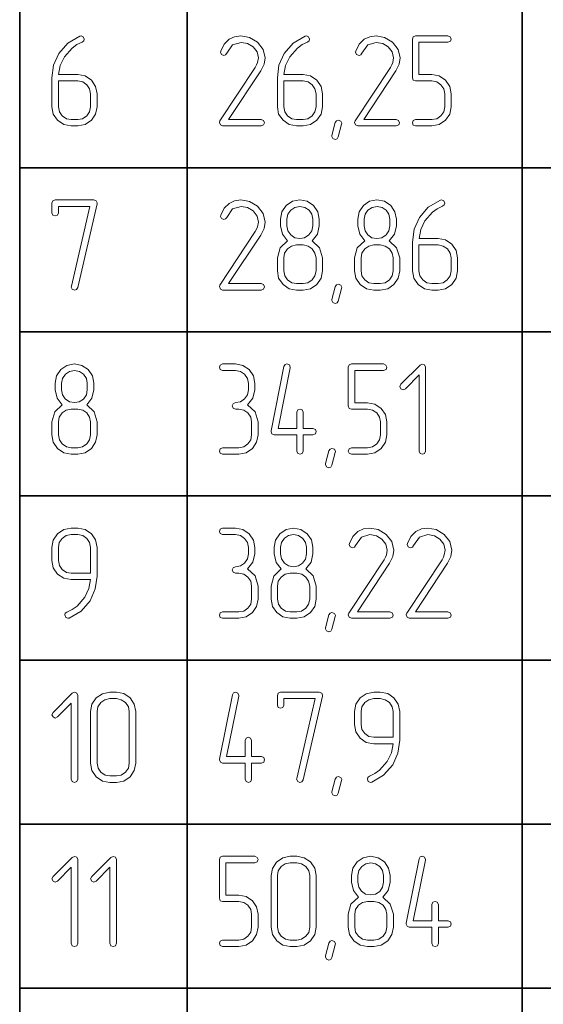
# Model space of a CAD drawing. Extents: x 0 to 594, y 0 to 420.
# Tile 27 of 33: x 305 to 326, y 304 to 342. Entities that reach past the tile are written whole.
import ezdxf

# ---------------------------------------------------------------- set-up
doc = ezdxf.new("R2010")
doc.units = 0

msp = doc.modelspace()

# ---------------------------------------------------------------- linework, layer by layer
at = {"color": 7, "lineweight": 35}
for p, q in [((305.262, 387.395), (305.262, 183.629)), ((311.755, 381.027), (311.755, 183.629)), ((324.741, 381.027), (324.741, 183.629)), ((305.262, 336.453), (384.725, 336.453)), ((305.262, 330.086), (384.725, 330.086)), ((305.262, 323.718), (384.725, 323.718)), ((305.262, 317.35), (384.725, 317.35)), ((305.262, 310.982), (384.725, 310.982)), ((305.262, 304.615), (384.725, 304.615))]:
    msp.add_line(p, q, dxfattribs=at)
at = {"color": 7, "lineweight": 13}
for points in [[(306.513, 339.936), (306.513, 338.821), (306.564, 338.534), (306.733, 338.294), (306.974, 338.125), (307.26, 338.074), (307.511, 338.074), (307.797, 338.125), (308.043, 338.294), (308.207, 338.534), (308.263, 338.821), (308.263, 339.322), (308.207, 339.609), (308.043, 339.855), (307.797, 340.018), (307.511, 340.075), (306.769, 340.075), (306.835, 340.417), (306.994, 340.755), (307.291, 341.098), (307.475, 341.231), (307.68, 341.328), (307.746, 341.379), (307.762, 341.446), (307.726, 341.533), (307.644, 341.574), (307.593, 341.564), (307.127, 341.292), (306.779, 340.888), (306.574, 340.433)], [(314.623, 338.074), (314.72, 338.115), (314.751, 338.197), (314.715, 338.289), (314.623, 338.325), (313.364, 338.325), (314.607, 340.208), (314.735, 340.469), (314.776, 340.714), (314.699, 341.047), (314.479, 341.328), (314.172, 341.512), (313.84, 341.574), (313.594, 341.538), (313.384, 341.436), (313.19, 341.246), (313.057, 340.98), (313.047, 340.934), (313.088, 340.847), (313.18, 340.811), (313.246, 340.837), (313.287, 340.893), (313.517, 341.221), (313.85, 341.318), (314.101, 341.272), (314.311, 341.144), (314.464, 340.944), (314.515, 340.714), (314.485, 340.53), (314.449, 340.443), (314.398, 340.346), (313.026, 338.268), (313.006, 338.207), (313.042, 338.115), (313.129, 338.074)], [(315.252, 339.936), (315.252, 338.821), (315.303, 338.534), (315.472, 338.294), (315.713, 338.125), (315.999, 338.074), (316.25, 338.074), (316.536, 338.125), (316.782, 338.294), (316.946, 338.534), (317.002, 338.821), (317.002, 339.322), (316.946, 339.609), (316.782, 339.855), (316.536, 340.018), (316.25, 340.075), (315.508, 340.075), (315.574, 340.417), (315.733, 340.755), (316.03, 341.098), (316.214, 341.231), (316.419, 341.328), (316.485, 341.379), (316.501, 341.446), (316.465, 341.533), (316.383, 341.574), (316.332, 341.564), (315.866, 341.292), (315.518, 340.888), (315.313, 340.433)], [(319.862, 338.074), (319.96, 338.115), (319.99, 338.197), (319.955, 338.289), (319.862, 338.325), (318.604, 338.325), (319.847, 340.208), (319.975, 340.469), (320.016, 340.714), (319.939, 341.047), (319.719, 341.328), (319.412, 341.512), (319.08, 341.574), (318.834, 341.538), (318.624, 341.436), (318.43, 341.246), (318.297, 340.98), (318.286, 340.934), (318.327, 340.847), (318.419, 340.811), (318.486, 340.837), (318.527, 340.893), (318.757, 341.221), (319.09, 341.318), (319.341, 341.272), (319.55, 341.144), (319.704, 340.944), (319.755, 340.714), (319.724, 340.53), (319.688, 340.443), (319.637, 340.346), (318.266, 338.268), (318.246, 338.207), (318.281, 338.115), (318.368, 338.074)], [(321.991, 338.821), (321.991, 339.322), (321.935, 339.609), (321.771, 339.849), (321.525, 340.013), (321.244, 340.069), (320.743, 340.069), (320.743, 341.323), (321.863, 341.323), (321.96, 341.364), (321.991, 341.446), (321.955, 341.533), (321.863, 341.574), (320.615, 341.574), (320.523, 341.538), (320.492, 341.446), (320.492, 339.947), (320.523, 339.849), (320.615, 339.819), (321.244, 339.819), (321.433, 339.783), (321.597, 339.675), (321.705, 339.512), (321.74, 339.322), (321.74, 338.821), (321.705, 338.627), (321.597, 338.468), (321.433, 338.355), (321.244, 338.325), (320.615, 338.325), (320.523, 338.284), (320.492, 338.197), (320.523, 338.11), (320.615, 338.074), (321.244, 338.074), (321.525, 338.125), (321.771, 338.294), (321.935, 338.534)], [(306.764, 339.824), (307.511, 339.824), (307.705, 339.783), (307.869, 339.675), (307.971, 339.512), (308.012, 339.322), (308.012, 338.821), (307.971, 338.627), (307.864, 338.468), (307.7, 338.355), (307.511, 338.325), (307.26, 338.325), (307.071, 338.355), (306.912, 338.468), (306.8, 338.627), (306.764, 338.821)], [(315.503, 339.824), (316.25, 339.824), (316.444, 339.783), (316.608, 339.675), (316.71, 339.512), (316.751, 339.322), (316.751, 338.821), (316.71, 338.627), (316.603, 338.468), (316.439, 338.355), (316.25, 338.325), (315.999, 338.325), (315.81, 338.355), (315.651, 338.468), (315.539, 338.627), (315.503, 338.821)], [(317.744, 338.14), (317.616, 337.649), (317.57, 337.572), (317.498, 337.547), (317.406, 337.588), (317.365, 337.67), (317.371, 337.705), (317.498, 338.202), (317.544, 338.273), (317.616, 338.299), (317.708, 338.263), (317.749, 338.181)], [(308.263, 335.053), (308.268, 335.089), (308.232, 335.17), (308.14, 335.206), (306.636, 335.206), (306.544, 335.17), (306.513, 335.078), (306.513, 334.705), (306.549, 334.613), (306.636, 334.582), (306.728, 334.613), (306.764, 334.705), (306.764, 334.955), (307.982, 334.955), (307.265, 331.86), (307.26, 331.824), (307.301, 331.737), (307.388, 331.706), (307.465, 331.732), (307.511, 331.803)], [(314.623, 331.706), (314.72, 331.747), (314.751, 331.829), (314.715, 331.921), (314.623, 331.957), (313.364, 331.957), (314.607, 333.84), (314.735, 334.101), (314.776, 334.347), (314.699, 334.679), (314.479, 334.961), (314.172, 335.145), (313.84, 335.206), (313.594, 335.17), (313.384, 335.068), (313.19, 334.879), (313.057, 334.613), (313.047, 334.567), (313.088, 334.48), (313.18, 334.444), (313.246, 334.469), (313.287, 334.526), (313.517, 334.853), (313.85, 334.95), (314.101, 334.904), (314.311, 334.776), (314.464, 334.577), (314.515, 334.347), (314.485, 334.162), (314.449, 334.075), (314.398, 333.978), (313.026, 331.901), (313.006, 331.839), (313.042, 331.747), (313.129, 331.706)], [(317.002, 332.453), (317.002, 332.955), (316.884, 333.349), (316.598, 333.62), (316.803, 333.881), (316.874, 334.203), (316.874, 334.459), (316.818, 334.746), (316.654, 334.986), (316.409, 335.15), (316.122, 335.206), (315.835, 335.15), (315.595, 334.986), (315.426, 334.741), (315.375, 334.459), (315.375, 334.203), (315.452, 333.876), (315.651, 333.62), (315.36, 333.344), (315.252, 332.955), (315.252, 332.453), (315.303, 332.167), (315.472, 331.926), (315.713, 331.757), (315.999, 331.706), (316.25, 331.706), (316.536, 331.757), (316.782, 331.926), (316.946, 332.167)], [(319.996, 332.453), (319.996, 332.955), (319.878, 333.349), (319.591, 333.62), (319.796, 333.881), (319.868, 334.203), (319.868, 334.459), (319.811, 334.746), (319.648, 334.986), (319.402, 335.15), (319.115, 335.206), (318.829, 335.15), (318.588, 334.986), (318.419, 334.741), (318.368, 334.459), (318.368, 334.203), (318.445, 333.876), (318.645, 333.62), (318.353, 333.344), (318.246, 332.955), (318.246, 332.453), (318.297, 332.167), (318.466, 331.926), (318.706, 331.757), (318.993, 331.706), (319.243, 331.706), (319.53, 331.757), (319.775, 331.926), (319.939, 332.167)], [(320.492, 333.569), (320.492, 332.453), (320.543, 332.167), (320.712, 331.926), (320.952, 331.757), (321.239, 331.706), (321.49, 331.706), (321.776, 331.757), (322.022, 331.926), (322.186, 332.167), (322.242, 332.453), (322.242, 332.955), (322.186, 333.241), (322.022, 333.487), (321.776, 333.651), (321.49, 333.707), (320.748, 333.707), (320.814, 334.05), (320.973, 334.387), (321.27, 334.73), (321.454, 334.863), (321.659, 334.961), (321.725, 335.012), (321.74, 335.078), (321.705, 335.165), (321.623, 335.206), (321.572, 335.196), (321.106, 334.925), (320.758, 334.521), (320.553, 334.065)], [(316.623, 334.203), (316.588, 334.004), (316.475, 333.845), (316.311, 333.738), (316.122, 333.707), (315.928, 333.738), (315.769, 333.85), (315.661, 334.009), (315.626, 334.203), (315.626, 334.459), (315.661, 334.648), (315.774, 334.812), (315.933, 334.915), (316.127, 334.955), (316.316, 334.915), (316.48, 334.807), (316.588, 334.648), (316.623, 334.459)], [(319.617, 334.203), (319.581, 334.004), (319.468, 333.845), (319.305, 333.738), (319.115, 333.707), (318.921, 333.738), (318.762, 333.85), (318.655, 334.009), (318.619, 334.203), (318.619, 334.459), (318.655, 334.648), (318.767, 334.812), (318.926, 334.915), (319.121, 334.955), (319.31, 334.915), (319.474, 334.807), (319.581, 334.648), (319.617, 334.459)], [(316.751, 332.453), (316.71, 332.259), (316.603, 332.1), (316.439, 331.988), (316.25, 331.957), (315.999, 331.957), (315.81, 331.988), (315.651, 332.1), (315.539, 332.259), (315.503, 332.453), (315.503, 332.955), (315.534, 333.144), (315.646, 333.308), (315.805, 333.415), (315.999, 333.456), (316.25, 333.456), (316.444, 333.415), (316.608, 333.308), (316.71, 333.144), (316.751, 332.955)], [(319.745, 332.453), (319.704, 332.259), (319.596, 332.1), (319.433, 331.988), (319.243, 331.957), (318.993, 331.957), (318.803, 331.988), (318.645, 332.1), (318.532, 332.259), (318.496, 332.453), (318.496, 332.955), (318.527, 333.144), (318.639, 333.308), (318.798, 333.415), (318.993, 333.456), (319.243, 333.456), (319.438, 333.415), (319.602, 333.308), (319.704, 333.144), (319.745, 332.955)], [(320.743, 333.456), (321.49, 333.456), (321.684, 333.415), (321.848, 333.308), (321.95, 333.144), (321.991, 332.955), (321.991, 332.453), (321.95, 332.259), (321.843, 332.1), (321.679, 331.988), (321.49, 331.957), (321.239, 331.957), (321.05, 331.988), (320.891, 332.1), (320.778, 332.259), (320.743, 332.453)], [(317.744, 331.773), (317.616, 331.281), (317.57, 331.205), (317.498, 331.179), (317.406, 331.22), (317.365, 331.302), (317.371, 331.338), (317.498, 331.834), (317.544, 331.906), (317.616, 331.931), (317.708, 331.896), (317.749, 331.814)], [(308.263, 326.086), (308.263, 326.587), (308.145, 326.981), (307.859, 327.252), (308.064, 327.513), (308.135, 327.836), (308.135, 328.091), (308.079, 328.378), (307.915, 328.618), (307.669, 328.782), (307.383, 328.839), (307.096, 328.782), (306.856, 328.618), (306.687, 328.373), (306.636, 328.091), (306.636, 327.836), (306.713, 327.508), (306.912, 327.252), (306.621, 326.976), (306.513, 326.587), (306.513, 326.086), (306.564, 325.799), (306.733, 325.559), (306.974, 325.39), (307.26, 325.339), (307.511, 325.339), (307.797, 325.39), (308.043, 325.559), (308.207, 325.799)], [(307.884, 327.836), (307.849, 327.636), (307.736, 327.477), (307.572, 327.37), (307.383, 327.339), (307.189, 327.37), (307.03, 327.483), (306.922, 327.641), (306.887, 327.836), (306.887, 328.091), (306.922, 328.281), (307.035, 328.444), (307.194, 328.547), (307.388, 328.588), (307.577, 328.547), (307.741, 328.439), (307.849, 328.281), (307.884, 328.091)], [(314.101, 327.252), (314.305, 327.513), (314.377, 327.836), (314.377, 328.086), (314.321, 328.373), (314.162, 328.618), (313.917, 328.782), (313.63, 328.839), (313.129, 328.839), (313.036, 328.798), (313.006, 328.711), (313.036, 328.624), (313.129, 328.588), (313.63, 328.588), (313.824, 328.547), (313.983, 328.439), (314.091, 328.276), (314.131, 328.086), (314.131, 327.836), (314.091, 327.641), (313.983, 327.483), (313.819, 327.37), (313.63, 327.339), (313.538, 327.298), (313.502, 327.211), (313.538, 327.124), (313.63, 327.089), (313.753, 327.089), (313.947, 327.048), (314.111, 326.94), (314.218, 326.776), (314.254, 326.587), (314.254, 326.086), (314.218, 325.891), (314.111, 325.733), (313.947, 325.62), (313.753, 325.589), (313.129, 325.589), (313.036, 325.548), (313.006, 325.461), (313.036, 325.374), (313.129, 325.339), (313.753, 325.339), (314.039, 325.39), (314.285, 325.559), (314.449, 325.799), (314.505, 326.086), (314.505, 326.587), (314.387, 326.981)], [(316.255, 326.336), (316.255, 326.966), (316.214, 327.058), (316.132, 327.089), (316.045, 327.053), (316.004, 326.966), (316.004, 326.336), (315.283, 326.336), (315.754, 328.685), (315.754, 328.716), (315.718, 328.803), (315.626, 328.839), (315.549, 328.813), (315.508, 328.736), (315.006, 326.239), (315.006, 326.208), (315.042, 326.121), (315.129, 326.086), (316.004, 326.086), (316.004, 325.461), (316.04, 325.369), (316.132, 325.339), (316.219, 325.369), (316.255, 325.461), (316.255, 326.086), (316.634, 326.086), (316.726, 326.127), (316.756, 326.214), (316.726, 326.3), (316.634, 326.336)], [(319.499, 326.086), (319.499, 326.587), (319.443, 326.874), (319.279, 327.114), (319.034, 327.278), (318.752, 327.334), (318.251, 327.334), (318.251, 328.588), (319.371, 328.588), (319.468, 328.629), (319.499, 328.711), (319.463, 328.798), (319.371, 328.839), (318.123, 328.839), (318.031, 328.803), (318, 328.711), (318, 327.211), (318.031, 327.114), (318.123, 327.083), (318.752, 327.083), (318.941, 327.048), (319.105, 326.94), (319.213, 326.776), (319.248, 326.587), (319.248, 326.086), (319.213, 325.891), (319.105, 325.733), (318.941, 325.62), (318.752, 325.589), (318.123, 325.589), (318.031, 325.548), (318, 325.461), (318.031, 325.374), (318.123, 325.339), (318.752, 325.339), (319.034, 325.39), (319.279, 325.559), (319.443, 325.799)], [(320.998, 325.461), (320.998, 328.711), (320.963, 328.803), (320.871, 328.833), (320.789, 328.798), (320.042, 328.05), (320.001, 327.964), (320.042, 327.877), (320.129, 327.836), (320.216, 327.877), (320.748, 328.414), (320.748, 325.461), (320.789, 325.369), (320.876, 325.339), (320.963, 325.369)], [(308.012, 326.086), (307.971, 325.891), (307.864, 325.733), (307.7, 325.62), (307.511, 325.589), (307.26, 325.589), (307.071, 325.62), (306.912, 325.733), (306.8, 325.891), (306.764, 326.086), (306.764, 326.587), (306.794, 326.776), (306.907, 326.94), (307.066, 327.048), (307.26, 327.089), (307.511, 327.089), (307.705, 327.048), (307.869, 326.94), (307.971, 326.776), (308.012, 326.587)], [(317.498, 325.405), (317.371, 324.914), (317.324, 324.837), (317.253, 324.811), (317.161, 324.852), (317.12, 324.934), (317.125, 324.97), (317.253, 325.466), (317.299, 325.538), (317.371, 325.564), (317.463, 325.528), (317.504, 325.446)], [(308.263, 320.608), (308.263, 321.719), (308.207, 322.01), (308.043, 322.251), (307.797, 322.415), (307.511, 322.471), (307.26, 322.471), (306.968, 322.409), (306.728, 322.246), (306.564, 322), (306.513, 321.719), (306.513, 321.217), (306.564, 320.925), (306.728, 320.685), (306.968, 320.521), (307.26, 320.47), (308.007, 320.47), (307.941, 320.122), (307.782, 319.784), (307.485, 319.442), (307.296, 319.309), (307.091, 319.211), (307.03, 319.165), (307.009, 319.099), (307.045, 319.007), (307.127, 318.971), (307.183, 318.976), (307.639, 319.247), (307.992, 319.651), (308.191, 320.107)], [(314.101, 320.885), (314.305, 321.146), (314.377, 321.468), (314.377, 321.719), (314.321, 322.005), (314.162, 322.251), (313.917, 322.415), (313.63, 322.471), (313.129, 322.471), (313.036, 322.43), (313.006, 322.343), (313.036, 322.256), (313.129, 322.22), (313.63, 322.22), (313.824, 322.179), (313.983, 322.072), (314.091, 321.908), (314.131, 321.719), (314.131, 321.468), (314.091, 321.273), (313.983, 321.115), (313.819, 321.002), (313.63, 320.972), (313.538, 320.931), (313.502, 320.844), (313.538, 320.757), (313.63, 320.721), (313.753, 320.721), (313.947, 320.68), (314.111, 320.572), (314.218, 320.409), (314.254, 320.219), (314.254, 319.718), (314.218, 319.523), (314.111, 319.365), (313.947, 319.252), (313.753, 319.222), (313.129, 319.222), (313.036, 319.181), (313.006, 319.094), (313.036, 319.007), (313.129, 318.971), (313.753, 318.971), (314.039, 319.022), (314.285, 319.191), (314.449, 319.431), (314.505, 319.718), (314.505, 320.219), (314.387, 320.613)], [(316.756, 319.718), (316.756, 320.219), (316.639, 320.613), (316.352, 320.885), (316.557, 321.146), (316.629, 321.468), (316.629, 321.724), (316.572, 322.01), (316.409, 322.251), (316.163, 322.415), (315.876, 322.471), (315.59, 322.415), (315.349, 322.251), (315.18, 322.005), (315.129, 321.724), (315.129, 321.468), (315.206, 321.14), (315.406, 320.885), (315.114, 320.608), (315.006, 320.219), (315.006, 319.718), (315.058, 319.431), (315.227, 319.191), (315.467, 319.022), (315.754, 318.971), (316.004, 318.971), (316.291, 319.022), (316.536, 319.191), (316.7, 319.431)], [(319.617, 318.971), (319.714, 319.012), (319.745, 319.094), (319.709, 319.186), (319.617, 319.222), (318.358, 319.222), (319.602, 321.105), (319.729, 321.366), (319.77, 321.611), (319.694, 321.944), (319.474, 322.225), (319.167, 322.409), (318.834, 322.471), (318.588, 322.435), (318.379, 322.333), (318.184, 322.143), (318.051, 321.877), (318.041, 321.831), (318.082, 321.744), (318.174, 321.708), (318.24, 321.734), (318.281, 321.79), (318.512, 322.118), (318.844, 322.215), (319.095, 322.169), (319.305, 322.041), (319.458, 321.841), (319.509, 321.611), (319.479, 321.427), (319.443, 321.34), (319.392, 321.243), (318.02, 319.165), (318, 319.104), (318.036, 319.012), (318.123, 318.971)], [(321.863, 318.971), (321.96, 319.012), (321.991, 319.094), (321.955, 319.186), (321.863, 319.222), (320.604, 319.222), (321.848, 321.105), (321.976, 321.366), (322.017, 321.611), (321.94, 321.944), (321.72, 322.225), (321.413, 322.409), (321.08, 322.471), (320.835, 322.435), (320.625, 322.333), (320.43, 322.143), (320.297, 321.877), (320.287, 321.831), (320.328, 321.744), (320.42, 321.708), (320.487, 321.734), (320.528, 321.79), (320.758, 322.118), (321.091, 322.215), (321.341, 322.169), (321.551, 322.041), (321.705, 321.841), (321.756, 321.611), (321.725, 321.427), (321.689, 321.34), (321.638, 321.243), (320.267, 319.165), (320.246, 319.104), (320.282, 319.012), (320.369, 318.971)], [(308.012, 320.721), (307.26, 320.721), (307.071, 320.751), (306.912, 320.864), (306.8, 321.023), (306.764, 321.217), (306.764, 321.719), (306.794, 321.908), (306.907, 322.072), (307.066, 322.179), (307.26, 322.22), (307.511, 322.22), (307.705, 322.179), (307.869, 322.072), (307.971, 321.908), (308.012, 321.719)], [(316.378, 321.468), (316.342, 321.268), (316.229, 321.11), (316.066, 321.002), (315.876, 320.972), (315.682, 321.002), (315.523, 321.115), (315.416, 321.273), (315.38, 321.468), (315.38, 321.724), (315.416, 321.913), (315.528, 322.077), (315.687, 322.179), (315.881, 322.22), (316.071, 322.179), (316.235, 322.072), (316.342, 321.913), (316.378, 321.724)], [(316.506, 319.718), (316.465, 319.523), (316.357, 319.365), (316.194, 319.252), (316.004, 319.222), (315.754, 319.222), (315.564, 319.252), (315.406, 319.365), (315.293, 319.523), (315.257, 319.718), (315.257, 320.219), (315.288, 320.409), (315.4, 320.572), (315.559, 320.68), (315.754, 320.721), (316.004, 320.721), (316.199, 320.68), (316.362, 320.572), (316.465, 320.409), (316.506, 320.219)], [(317.498, 319.037), (317.371, 318.546), (317.324, 318.469), (317.253, 318.444), (317.161, 318.485), (317.12, 318.567), (317.125, 318.602), (317.253, 319.099), (317.299, 319.17), (317.371, 319.196), (317.463, 319.16), (317.504, 319.078)], [(307.511, 312.726), (307.511, 315.975), (307.475, 316.067), (307.383, 316.098), (307.301, 316.062), (306.554, 315.315), (306.513, 315.228), (306.554, 315.141), (306.641, 315.1), (306.728, 315.141), (307.26, 315.678), (307.26, 312.726), (307.301, 312.634), (307.388, 312.603), (307.475, 312.634)], [(309.762, 313.35), (309.762, 315.351), (309.706, 315.637), (309.542, 315.883), (309.297, 316.047), (309.01, 316.103), (308.759, 316.103), (308.468, 316.042), (308.227, 315.878), (308.064, 315.632), (308.012, 315.351), (308.012, 313.35), (308.064, 313.064), (308.232, 312.823), (308.473, 312.654), (308.759, 312.603), (309.01, 312.603), (309.297, 312.654), (309.542, 312.823), (309.706, 313.064)], [(314.254, 313.601), (314.254, 314.23), (314.213, 314.322), (314.131, 314.353), (314.044, 314.317), (314.004, 314.23), (314.004, 313.601), (313.282, 313.601), (313.753, 315.95), (313.753, 315.98), (313.717, 316.067), (313.625, 316.103), (313.548, 316.078), (313.507, 316.001), (313.006, 313.504), (313.006, 313.473), (313.042, 313.386), (313.129, 313.35), (314.004, 313.35), (314.004, 312.726), (314.039, 312.634), (314.131, 312.603), (314.218, 312.634), (314.254, 312.726), (314.254, 313.35), (314.633, 313.35), (314.725, 313.391), (314.756, 313.478), (314.725, 313.565), (314.633, 313.601)], [(317.002, 315.95), (317.007, 315.985), (316.971, 316.067), (316.879, 316.103), (315.375, 316.103), (315.283, 316.067), (315.252, 315.975), (315.252, 315.602), (315.288, 315.51), (315.375, 315.479), (315.467, 315.51), (315.503, 315.602), (315.503, 315.852), (316.721, 315.852), (316.004, 312.757), (315.999, 312.721), (316.04, 312.634), (316.127, 312.603), (316.204, 312.629), (316.25, 312.7)], [(319.996, 314.241), (319.996, 315.351), (319.939, 315.643), (319.775, 315.883), (319.53, 316.047), (319.243, 316.103), (318.993, 316.103), (318.701, 316.042), (318.46, 315.878), (318.297, 315.632), (318.246, 315.351), (318.246, 314.849), (318.297, 314.558), (318.46, 314.317), (318.701, 314.154), (318.993, 314.102), (319.74, 314.102), (319.673, 313.754), (319.514, 313.417), (319.218, 313.074), (319.028, 312.941), (318.824, 312.844), (318.762, 312.798), (318.742, 312.731), (318.778, 312.639), (318.86, 312.603), (318.916, 312.608), (319.371, 312.879), (319.724, 313.284), (319.924, 313.739)], [(309.512, 313.35), (309.476, 313.151), (309.363, 312.997), (309.199, 312.885), (309.01, 312.854), (308.759, 312.854), (308.57, 312.885), (308.411, 312.997), (308.299, 313.156), (308.263, 313.35), (308.263, 315.351), (308.294, 315.54), (308.406, 315.704), (308.565, 315.811), (308.759, 315.852), (309.01, 315.852), (309.199, 315.811), (309.363, 315.704), (309.476, 315.54), (309.512, 315.351)], [(319.745, 314.353), (318.993, 314.353), (318.803, 314.384), (318.645, 314.496), (318.532, 314.655), (318.496, 314.849), (318.496, 315.351), (318.527, 315.54), (318.639, 315.704), (318.798, 315.811), (318.993, 315.852), (319.243, 315.852), (319.438, 315.811), (319.602, 315.704), (319.704, 315.54), (319.745, 315.351)], [(317.744, 312.67), (317.616, 312.178), (317.57, 312.102), (317.498, 312.076), (317.406, 312.117), (317.365, 312.199), (317.371, 312.235), (317.498, 312.731), (317.544, 312.803), (317.616, 312.828), (317.708, 312.792), (317.749, 312.711)], [(307.511, 306.358), (307.511, 309.607), (307.475, 309.7), (307.383, 309.73), (307.301, 309.694), (306.554, 308.947), (306.513, 308.86), (306.554, 308.773), (306.641, 308.732), (306.728, 308.773), (307.26, 309.311), (307.26, 306.358), (307.301, 306.266), (307.388, 306.235), (307.475, 306.266)], [(309.01, 306.358), (309.01, 309.607), (308.974, 309.7), (308.882, 309.73), (308.8, 309.694), (308.053, 308.947), (308.012, 308.86), (308.053, 308.773), (308.14, 308.732), (308.227, 308.773), (308.759, 309.311), (308.759, 306.358), (308.8, 306.266), (308.887, 306.235), (308.974, 306.266)], [(314.505, 306.982), (314.505, 307.484), (314.449, 307.771), (314.285, 308.011), (314.039, 308.175), (313.758, 308.231), (313.256, 308.231), (313.256, 309.485), (314.377, 309.485), (314.474, 309.526), (314.505, 309.607), (314.469, 309.694), (314.377, 309.735), (313.129, 309.735), (313.036, 309.7), (313.006, 309.607), (313.006, 308.108), (313.036, 308.011), (313.129, 307.98), (313.758, 307.98), (313.947, 307.944), (314.111, 307.837), (314.218, 307.673), (314.254, 307.484), (314.254, 306.982), (314.218, 306.788), (314.111, 306.629), (313.947, 306.517), (313.758, 306.486), (313.129, 306.486), (313.036, 306.445), (313.006, 306.358), (313.036, 306.271), (313.129, 306.235), (313.758, 306.235), (314.039, 306.287), (314.285, 306.455), (314.449, 306.696)], [(316.756, 306.982), (316.756, 308.983), (316.7, 309.27), (316.536, 309.515), (316.291, 309.679), (316.004, 309.735), (315.754, 309.735), (315.462, 309.674), (315.221, 309.51), (315.058, 309.265), (315.006, 308.983), (315.006, 306.982), (315.058, 306.696), (315.227, 306.455), (315.467, 306.287), (315.754, 306.235), (316.004, 306.235), (316.291, 306.287), (316.536, 306.455), (316.7, 306.696)], [(316.506, 306.982), (316.47, 306.783), (316.357, 306.629), (316.194, 306.517), (316.004, 306.486), (315.754, 306.486), (315.564, 306.517), (315.406, 306.629), (315.293, 306.788), (315.257, 306.982), (315.257, 308.983), (315.288, 309.173), (315.4, 309.336), (315.559, 309.444), (315.754, 309.485), (316.004, 309.485), (316.194, 309.444), (316.357, 309.336), (316.47, 309.173), (316.506, 308.983)], [(319.75, 306.982), (319.75, 307.484), (319.632, 307.878), (319.346, 308.149), (319.55, 308.41), (319.622, 308.732), (319.622, 308.988), (319.566, 309.275), (319.402, 309.515), (319.156, 309.679), (318.87, 309.735), (318.583, 309.679), (318.343, 309.515), (318.174, 309.27), (318.123, 308.988), (318.123, 308.732), (318.199, 308.405), (318.399, 308.149), (318.107, 307.873), (318, 307.484), (318, 306.982), (318.051, 306.696), (318.22, 306.455), (318.46, 306.287), (318.747, 306.235), (318.998, 306.235), (319.284, 306.287), (319.53, 306.455), (319.694, 306.696)], [(319.371, 308.732), (319.335, 308.533), (319.223, 308.374), (319.059, 308.267), (318.87, 308.236), (318.675, 308.267), (318.517, 308.379), (318.409, 308.538), (318.373, 308.732), (318.373, 308.988), (318.409, 309.178), (318.522, 309.341), (318.68, 309.444), (318.875, 309.485), (319.064, 309.444), (319.228, 309.336), (319.335, 309.178), (319.371, 308.988)], [(321.495, 307.233), (321.495, 307.863), (321.454, 307.955), (321.372, 307.985), (321.285, 307.95), (321.244, 307.863), (321.244, 307.233), (320.523, 307.233), (320.993, 309.582), (320.993, 309.613), (320.957, 309.7), (320.865, 309.735), (320.789, 309.71), (320.748, 309.633), (320.246, 307.136), (320.246, 307.105), (320.282, 307.018), (320.369, 306.982), (321.244, 306.982), (321.244, 306.358), (321.28, 306.266), (321.372, 306.235), (321.459, 306.266), (321.495, 306.358), (321.495, 306.982), (321.873, 306.982), (321.966, 307.023), (321.996, 307.11), (321.966, 307.197), (321.873, 307.233)], [(319.499, 306.982), (319.458, 306.788), (319.351, 306.629), (319.187, 306.517), (318.998, 306.486), (318.747, 306.486), (318.558, 306.517), (318.399, 306.629), (318.286, 306.788), (318.251, 306.982), (318.251, 307.484), (318.281, 307.673), (318.394, 307.837), (318.553, 307.944), (318.747, 307.985), (318.998, 307.985), (319.192, 307.944), (319.356, 307.837), (319.458, 307.673), (319.499, 307.484)], [(317.498, 306.302), (317.371, 305.811), (317.324, 305.734), (317.253, 305.708), (317.161, 305.749), (317.12, 305.831), (317.125, 305.867), (317.253, 306.363), (317.299, 306.435), (317.371, 306.461), (317.463, 306.425), (317.504, 306.343)]]:
    msp.add_lwpolyline(points, close=True, dxfattribs=at)

doc.saveas('drawing.dxf')
